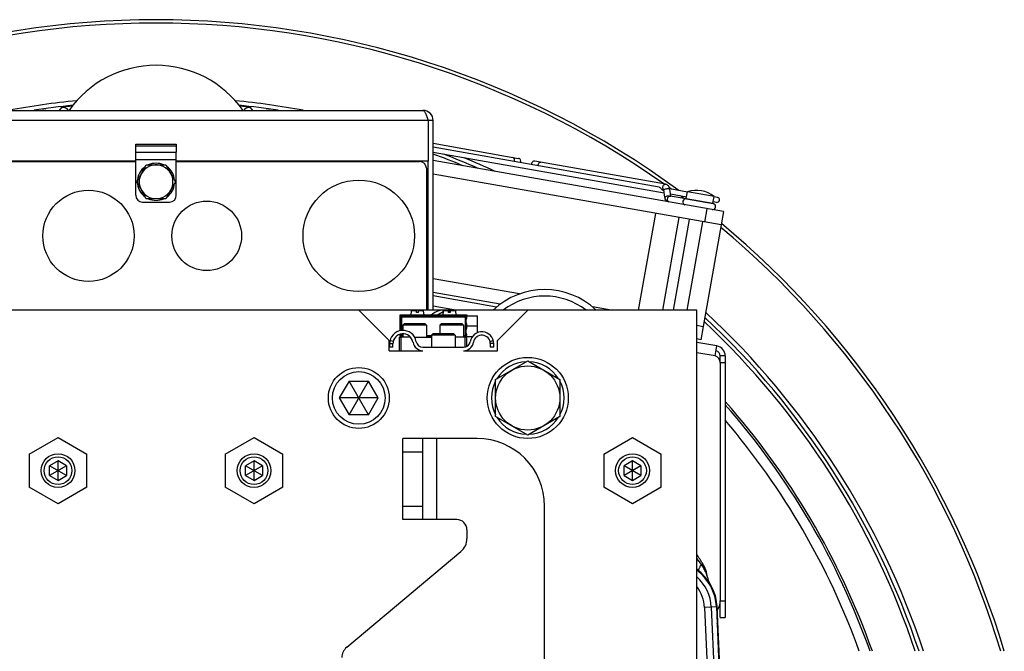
# Model space of a CAD drawing. Extents: x -1724 to 1181, y 2 to 1734.
# Tile 5 of 83: x -1492 to -1201, y 937 to 1124. Entities that reach past the tile are written whole.
import ezdxf

# ---------------------------------------------------------------- set-up
doc = ezdxf.new("R2010")
doc.units = 0
doc.header["$LTSCALE"] = 65.395
doc.layers.get('0').update_dxf_attribs({"linetype": 'CONTINUOUS'})
doc.layers.add('3_ALL_AXES', color=7, linetype='CONTINUOUS')

msp = doc.modelspace()

# ---------------------------------------------------------------- linework, layer by layer
at = {"color": 6, "linetype": 'CONTINUOUS'}
for p, q in [((-1531.05, 1097.17), (-1373.05, 1097.17)), ((-1370.05, 1094.17), (-1371.55, 1094.17)), ((-1370.05, 1038.01), (-1370.05, 1094.17)), ((-1458.05, 1072.01), (-1458.05, 1084.77)), ((-1446.05, 1072.01), (-1446.05, 1084.77)), ((-1488.55, 1082.01), (-1488.55, 1082.17)), ((-1487.35, 1082.17), (-1487.35, 1082.01)), ((-1479.35, 1082.17), (-1479.35, 1082.01)), ((-1471.35, 1082.17), (-1471.35, 1082.01)), ((-1466.05, 1082.17), (-1466.05, 1082.01)), ((-1464.55, 1082.01), (-1464.55, 1082.17)), ((-1371.55, 1038.01), (-1371.55, 1082.17)), ((-1456.38, 1078.51), (-1454.94, 1081.01)), ((-1454.94, 1081.01), (-1449.17, 1081.01)), ((-1449.17, 1081.01), (-1446.28, 1076.01)), ((-1446.28, 1076.01), (-1449.17, 1071.01)), ((-1454.94, 1071.01), (-1456.38, 1073.51)), ((-1456.05, 1070.01), (-1448.05, 1070.01)), ((-1449.17, 1071.01), (-1454.94, 1071.01)), ((-1371.55, 1041.17), (-1372.05, 1041.17))]:
    msp.add_line(p, q, dxfattribs=at)
at = {"color": 9, "linetype": 'CONTINUOUS'}
for p, q in [((-1484.76, 1097.17), (-1484.78, 1097.18)), ((-1484.76, 1097.17), (-1484.78, 1097.18)), ((-1480.64, 1097.17), (-1479.89, 1098.03)), ((-1424.21, 1098.03), (-1423.47, 1097.17)), ((-1419.32, 1097.18), (-1419.35, 1097.17)), ((-1419.32, 1097.18), (-1419.35, 1097.17)), ((-1371.55, 1094.17), (-1532.55, 1094.17)), ((-1458.05, 1087.17), (-1446.05, 1087.17)), ((-1446.05, 1086.6), (-1458.05, 1086.6)), ((-1458.05, 1084.77), (-1446.05, 1084.77)), ((-1446.05, 1082.51), (-1458.05, 1082.51)), ((-1295.13, 1071.05), (-1287.25, 1069.66)), ((-1289.06, 1068.05), (-1289.76, 1064.11)), ((-1371.55, 1039.44), (-1372.05, 1039.53)), ((-1363.44, 1038.01), (-1370.05, 1039.18)), ((-1379.95, 1036.21), (-1379.72, 1035.97)), ((-1379.72, 1031.94), (-1379.72, 1035.97)), ((-1360.19, 1035.97), (-1379.72, 1035.97)), ((-1379.42, 1036.27), (-1379.65, 1036.51)), ((-1379.42, 1036.27), (-1379.42, 1031.98)), ((-1379.42, 1036.27), (-1360.49, 1036.27)), ((-1360.25, 1036.51), (-1360.49, 1036.27)), ((-1360.49, 1030.24), (-1360.49, 1036.27)), ((-1360.17, 1035.99), (-1360.19, 1035.97)), ((-1360.19, 1035.97), (-1360.19, 1035.59)), ((-1360.19, 1033.93), (-1360.19, 1032.59)), ((-1381.87, 1028.76), (-1382.84, 1029.01)), ((-1379.72, 1030.54), (-1379.95, 1030.31)), ((-1379.72, 1030.54), (-1379.72, 1030.91)), ((-1379.72, 1030.54), (-1379.05, 1030.54)), ((-1379.65, 1030.01), (-1379.42, 1030.24)), ((-1379.42, 1030.97), (-1379.42, 1030.24)), ((-1379.05, 1030.24), (-1379.42, 1030.24)), ((-1372.05, 1030.54), (-1370.55, 1030.54)), ((-1370.55, 1030.24), (-1372.05, 1030.24)), ((-1361.05, 1030.54), (-1360.19, 1030.54)), ((-1360.49, 1030.24), (-1361.05, 1030.24)), ((-1360.49, 1030.24), (-1360.25, 1030.01)), ((-1360.19, 1030.93), (-1360.19, 1030.54)), ((-1360.19, 1030.54), (-1360.17, 1030.53)), ((-1353.21, 1028.75), (-1352.24, 1029.01)), ((-1286.59, 1024.46), (-1292.05, 1025.42)), ((-1283.59, 1022.46), (-1285.09, 1022.46)), ((-1369.05, 1000.01), (-1369.05, 976.01)), ((-1373.05, 996.01), (-1379.05, 996.01)), ((-1379.05, 980.01), (-1373.05, 980.01)), ((-1290.67, 962.72), (-1290.28, 962.96)), ((-1289.16, 958.37), (-1289.13, 958.17)), ((-1286.22, 950.13), (-1289.74, 949.98)), ((-1289.74, 949.98), (-1287.95, 909.05)), ((-1287.75, 950.07), (-1285.02, 887.72)), ((-1285.09, 951.98), (-1283.59, 951.98))]:
    msp.add_line(p, q, dxfattribs=at)
at = {"color": 2, "linetype": 'CONTINUOUS'}
for p, q in [((-1371.55, 1094.17), (-1371.55, 1082.17)), ((-1458.05, 1084.77), (-1458.05, 1087.17)), ((-1446.05, 1087.17), (-1446.05, 1084.77)), ((-1458.05, 1082.17), (-1532.55, 1082.17)), ((-1530.05, 1082.01), (-1458.05, 1082.01)), ((-1487.05, 1082.01), (-1487.05, 1082.17)), ((-1482.05, 1082.17), (-1482.05, 1082.01)), ((-1480.55, 1082.17), (-1480.55, 1082.01)), ((-1479.05, 1082.01), (-1479.05, 1082.17)), ((-1474.05, 1082.17), (-1474.05, 1082.01)), ((-1472.55, 1082.17), (-1472.55, 1082.01)), ((-1471.05, 1082.01), (-1471.05, 1082.17)), ((-1463.05, 1082.01), (-1463.05, 1082.17)), ((-1462.78, 1082.01), (-1462.78, 1082.17)), ((-1461.33, 1082.17), (-1461.33, 1082.01)), ((-1460.65, 1082.17), (-1460.65, 1082.01)), ((-1459.55, 1082.17), (-1459.55, 1082.01)), ((-1371.55, 1082.17), (-1446.05, 1082.17)), ((-1446.05, 1082.01), (-1374.05, 1082.01)), ((-1445.65, 1082.17), (-1445.65, 1082.01)), ((-1444.55, 1082.17), (-1444.55, 1082.01)), ((-1443.05, 1082.01), (-1443.05, 1082.17)), ((-1442.78, 1082.01), (-1442.78, 1082.17)), ((-1441.33, 1082.17), (-1441.33, 1082.01)), ((-1440.65, 1082.17), (-1440.65, 1082.01)), ((-1439.55, 1082.17), (-1439.55, 1082.01)), ((-1438.05, 1082.01), (-1438.05, 1082.17)), ((-1437.78, 1082.01), (-1437.78, 1082.17)), ((-1436.33, 1082.17), (-1436.33, 1082.01)), ((-1435.65, 1082.17), (-1435.65, 1082.01)), ((-1434.55, 1082.17), (-1434.55, 1082.01)), ((-1433.05, 1082.01), (-1433.05, 1082.17)), ((-1432.78, 1082.01), (-1432.78, 1082.17)), ((-1431.33, 1082.17), (-1431.33, 1082.01)), ((-1430.65, 1082.17), (-1430.65, 1082.01)), ((-1429.55, 1082.17), (-1429.55, 1082.01)), ((-1428.05, 1082.01), (-1428.05, 1082.17)), ((-1427.78, 1082.01), (-1427.78, 1082.17)), ((-1426.33, 1082.17), (-1426.33, 1082.01)), ((-1425.65, 1082.17), (-1425.65, 1082.01)), ((-1424.55, 1082.17), (-1424.55, 1082.01)), ((-1423.05, 1082.01), (-1423.05, 1082.17)), ((-1422.78, 1082.01), (-1422.78, 1082.17)), ((-1421.33, 1082.17), (-1421.33, 1082.01)), ((-1420.65, 1082.17), (-1420.65, 1082.01)), ((-1419.55, 1082.17), (-1419.55, 1082.01)), ((-1418.05, 1082.01), (-1418.05, 1082.17)), ((-1417.78, 1082.01), (-1417.78, 1082.17)), ((-1416.33, 1082.17), (-1416.33, 1082.01)), ((-1415.65, 1082.17), (-1415.65, 1082.01)), ((-1414.55, 1082.01), (-1414.55, 1082.17)), ((-1456.38, 1078.51), (-1457.83, 1076.01)), ((-1372.05, 1080.01), (-1372.05, 1038.01)), ((-1457.83, 1076.01), (-1456.38, 1073.51)), ((-1286.22, 950.13), (-1283.18, 880.52)), ((-1282.95, 879.98), (-1286.01, 950.14))]:
    msp.add_line(p, q, dxfattribs=at)
at = {"color": 7, "linetype": 'CONTINUOUS'}
for p, q in [((-1370.05, 1087.41), (-1344.81, 1082.96)), ((-1284.14, 1067.18), (-1370.05, 1082.33)), ((-1301.27, 1075.28), (-1339.91, 1082.09)), ((-1284.83, 1063.24), (-1370.05, 1078.27)), ((-1301.8, 1073.54), (-1302.11, 1073.6)), ((-1301.48, 1071.45), (-1301.79, 1073.59)), ((-1299.7, 1071.75), (-1300.01, 1073.85)), ((-1295.13, 1071.05), (-1294.78, 1073.07)), ((-1295.12, 1070.95), (-1299.9, 1071.79)), ((-1295.11, 1070.94), (-1287.21, 1069.55)), ((-1287.25, 1069.66), (-1286.9, 1071.68)), ((-1304.28, 1066.67), (-1309.33, 1038.01)), ((-1284.14, 1067.18), (-1284.83, 1063.24)), ((-1302.1, 1038.01), (-1297.26, 1065.43)), ((-1298.93, 1038.01), (-1294.19, 1064.89)), ((-1294.87, 1038.01), (-1290.25, 1064.2)), ((-1344.54, 1042.8), (-1370.05, 1047.3)), ((-1350.23, 1039.74), (-1370.05, 1043.24)), ((-1292.05, 1038.01), (-1612.05, 1038.01)), ((-1392.05, 1038.01), (-1383.05, 1029.01)), ((-1376.54, 1037.81), (-1376.65, 1036.51)), ((-1375, 1037.81), (-1376.54, 1037.81)), ((-1375, 1037.31), (-1375, 1037.81)), ((-1374.5, 1037.81), (-1374.5, 1037.31)), ((-1372.97, 1037.81), (-1374.5, 1037.81)), ((-1372.97, 1037.81), (-1372.85, 1036.51)), ((-1368.99, 1036.51), (-1367.05, 1037.63)), ((-1367.04, 1037.81), (-1367.15, 1036.51)), ((-1365.5, 1037.81), (-1367.04, 1037.81)), ((-1365.5, 1037.31), (-1365.5, 1037.81)), ((-1365, 1037.81), (-1365, 1037.31)), ((-1363.47, 1037.81), (-1365, 1037.81)), ((-1363.47, 1037.81), (-1363.35, 1036.51)), ((-1351.05, 1029.01), (-1342.05, 1038.01)), ((-1317.37, 1038.01), (-1322.92, 1038.99)), ((-1292.05, 686.01), (-1292.05, 1038.01)), ((-1379.95, 1036.51), (-1379.95, 1031.88)), ((-1359.95, 1036.51), (-1379.95, 1036.51)), ((-1374.5, 1037.31), (-1375, 1037.31)), ((-1365, 1037.31), (-1365.5, 1037.31)), ((-1360.36, 1036.31), (-1356.95, 1036.31)), ((-1359.95, 1036.31), (-1359.95, 1036.51)), ((-1356.95, 1031.35), (-1356.95, 1036.31)), ((-1378.65, 1034.01), (-1379.05, 1033.61)), ((-1379.05, 1033.61), (-1379.05, 1032.01)), ((-1372.05, 1033.61), (-1379.05, 1033.61)), ((-1372.45, 1034.01), (-1378.65, 1034.01)), ((-1372.45, 1034.01), (-1372.05, 1033.61)), ((-1372.05, 1033.61), (-1372.05, 1030.01)), ((-1367.65, 1034.01), (-1368.05, 1033.61)), ((-1368.05, 1033.61), (-1368.05, 1031.01)), ((-1361.05, 1033.61), (-1368.05, 1033.61)), ((-1361.45, 1034.01), (-1367.65, 1034.01)), ((-1361.45, 1034.01), (-1361.05, 1033.61)), ((-1361.05, 1033.61), (-1361.05, 1030.01)), ((-1356.95, 1033.26), (-1360.15, 1033.26)), ((-1292.05, 1033.55), (-1290.13, 1033.21)), ((-1290.13, 1033.21), (-1290.82, 1029.27)), ((-1383.05, 1026.01), (-1383.05, 1029.01)), ((-1380.05, 1026.01), (-1380.05, 1030.01)), ((-1376.73, 1030.01), (-1380.05, 1030.01)), ((-1379.95, 1030.84), (-1379.95, 1030.01)), ((-1379.55, 1026.01), (-1379.55, 1030.01)), ((-1379.05, 1031.01), (-1379.05, 1030.01)), ((-1375.51, 1030.01), (-1370.55, 1030.01)), ((-1370.15, 1031.01), (-1370.55, 1030.61)), ((-1370.55, 1030.61), (-1370.55, 1027.01)), ((-1363.55, 1030.61), (-1370.55, 1030.61)), ((-1363.95, 1031.01), (-1370.15, 1031.01)), ((-1363.95, 1031.01), (-1363.55, 1030.61)), ((-1363.55, 1030.61), (-1363.55, 1027.01)), ((-1359.95, 1030.01), (-1363.55, 1030.01)), ((-1360.55, 1027.07), (-1360.55, 1030.01)), ((-1360.36, 1030.21), (-1358.43, 1030.21)), ((-1360.05, 1027.28), (-1360.05, 1030.01)), ((-1359.95, 1030.01), (-1359.95, 1030.21)), ((-1356.98, 1030.21), (-1356.95, 1030.21)), ((-1356.95, 1030.21), (-1356.95, 1030.23)), ((-1351.05, 1026.01), (-1351.05, 1029.01)), ((-1290.82, 1029.27), (-1292.05, 1029.48)), ((-1383.05, 1026.01), (-1373.05, 1026.01)), ((-1382.97, 1028.01), (-1382.97, 1027.01)), ((-1381.97, 1028.01), (-1382.97, 1028.01)), ((-1381.97, 1027.01), (-1382.97, 1027.01)), ((-1381.97, 1027.01), (-1381.97, 1028.01)), ((-1373.05, 1027.01), (-1361.05, 1027.01)), ((-1361.05, 1026.01), (-1351.05, 1026.01)), ((-1360.55, 1026.01), (-1360.55, 1026.05)), ((-1360.05, 1026.01), (-1360.05, 1026.18)), ((-1353.13, 1028.11), (-1353.13, 1027.01)), ((-1352.13, 1028.11), (-1353.13, 1028.11)), ((-1352.13, 1027.01), (-1353.13, 1027.01)), ((-1352.13, 1027.01), (-1352.13, 1028.11)), ((-1351.55, 1017.49), (-1342.05, 1022.98)), ((-1342.05, 1022.98), (-1332.55, 1017.49)), ((-1285.09, 1022.52), (-1285.09, 1024.46)), ((-1283.59, 1024.46), (-1285.09, 1024.46)), ((-1394.94, 1017.01), (-1397.83, 1012.01)), ((-1394.94, 1007.01), (-1389.17, 1017.01)), ((-1389.17, 1007.01), (-1394.94, 1017.01)), ((-1394.94, 1017.01), (-1389.17, 1017.01)), ((-1386.28, 1012.01), (-1389.17, 1017.01)), ((-1351.55, 1006.52), (-1351.55, 1017.49)), ((-1332.55, 1017.49), (-1332.55, 1006.52)), ((-1397.83, 1012.01), (-1394.94, 1007.01)), ((-1386.28, 1012.01), (-1397.83, 1012.01)), ((-1389.17, 1007.01), (-1386.28, 1012.01)), ((-1389.17, 1007.01), (-1394.94, 1007.01)), ((-1342.05, 1001.04), (-1351.55, 1006.52)), ((-1332.55, 1006.52), (-1342.05, 1001.04)), ((-1489.55, 995.42), (-1481.05, 1000.32)), ((-1481.05, 1000.32), (-1472.55, 995.42)), ((-1431.55, 995.42), (-1423.05, 1000.32)), ((-1423.05, 1000.32), (-1414.55, 995.42)), ((-1379.05, 976.01), (-1379.05, 1000.01)), ((-1357.05, 1000.01), (-1379.05, 1000.01)), ((-1373.05, 976.01), (-1373.05, 1000.01)), ((-1319.55, 995.42), (-1311.05, 1000.32)), ((-1311.05, 1000.32), (-1302.55, 995.42)), ((-1489.55, 995.42), (-1489.55, 985.6)), ((-1472.55, 985.6), (-1472.55, 995.42)), ((-1431.55, 995.42), (-1431.55, 985.6)), ((-1414.55, 985.6), (-1414.55, 995.42)), ((-1319.55, 995.42), (-1319.55, 985.6)), ((-1302.55, 985.6), (-1302.55, 995.42)), ((-1481.05, 993.4), (-1483.55, 991.95)), ((-1478.55, 991.95), (-1483.55, 989.07)), ((-1483.55, 989.07), (-1483.55, 991.95)), ((-1478.55, 989.07), (-1483.55, 991.95)), ((-1481.05, 987.62), (-1481.05, 993.4)), ((-1478.55, 991.95), (-1481.05, 993.4)), ((-1478.55, 991.95), (-1478.55, 989.07)), ((-1423.05, 993.4), (-1425.55, 991.95)), ((-1420.55, 991.95), (-1425.55, 989.07)), ((-1425.55, 989.07), (-1425.55, 991.95)), ((-1420.55, 989.07), (-1425.55, 991.95)), ((-1423.05, 987.62), (-1423.05, 993.4)), ((-1420.55, 991.95), (-1423.05, 993.4)), ((-1420.55, 991.95), (-1420.55, 989.07)), ((-1311.05, 993.4), (-1313.55, 991.95)), ((-1308.55, 991.95), (-1313.55, 989.07)), ((-1313.55, 989.07), (-1313.55, 991.95)), ((-1308.55, 989.07), (-1313.55, 991.95)), ((-1311.05, 987.62), (-1311.05, 993.4)), ((-1308.55, 991.95), (-1311.05, 993.4)), ((-1308.55, 991.95), (-1308.55, 989.07)), ((-1483.55, 989.07), (-1481.05, 987.62)), ((-1481.05, 987.62), (-1478.55, 989.07)), ((-1425.55, 989.07), (-1423.05, 987.62)), ((-1423.05, 987.62), (-1420.55, 989.07)), ((-1313.55, 989.07), (-1311.05, 987.62)), ((-1311.05, 987.62), (-1308.55, 989.07)), ((-1481.05, 980.69), (-1489.55, 985.6)), ((-1472.55, 985.6), (-1481.05, 980.69)), ((-1423.05, 980.69), (-1431.55, 985.6)), ((-1414.55, 985.6), (-1423.05, 980.69)), ((-1311.05, 980.69), (-1319.55, 985.6)), ((-1302.55, 985.6), (-1311.05, 980.69)), ((-1337.05, 873.31), (-1337.05, 980.01)), ((-1363.05, 976.01), (-1379.05, 976.01)), ((-1360.05, 973.01), (-1360.05, 970.39)), ((-1395.62, 938.21), (-1361.84, 966.56)), ((-1285.09, 946.98), (-1285.09, 951.97)), ((-1285.09, 946.98), (-1283.59, 946.98))]:
    msp.add_line(p, q, dxfattribs=at)
at = {"color": 3, "linetype": 'CONTINUOUS'}
for p, q in [((-1351.28, 1038.91), (-1370.05, 1042.22)), ((-1286.07, 1027.41), (-1292.05, 1028.47)), ((-1286.59, 1024.46), (-1286.07, 1027.41)), ((-1283.59, 1024.46), (-1283.59, 946.98)), ((-1285.09, 1022.52), (-1285.09, 951.97))]:
    msp.add_line(p, q, dxfattribs=at)
at = {"color": 2, "linetype": 'CONTINUOUS'}
for centre, radius in [((-1392.05, 1060.01), 16.5), ((-1472.05, 1060.01), 13.5), ((-1437.05, 1060.01), 10.3)]:
    msp.add_circle(centre, radius, dxfattribs=at)
at = {"color": 7, "linetype": 'CONTINUOUS'}
for centre, radius in [((-1342.05, 1012.01), 12), ((-1392.05, 1012.01), 9), ((-1342.05, 1012.01), 9.5), ((-1392.05, 1012.01), 7.8), ((-1481.05, 990.51), 5), ((-1481.05, 990.51), 4.1), ((-1423.05, 990.51), 5), ((-1423.05, 990.51), 4.1), ((-1311.05, 990.51), 5), ((-1311.05, 990.51), 4.1)]:
    msp.add_circle(centre, radius, dxfattribs=at)
for centre, radius, start, end in [((-1452.05, 862.01), 262, 53.7994, 126.2007), ((-1452.05, 862.01), 261, 54.8369, 125.1631), ((-1452.05, 862.01), 239.17, 95.6327, 100.5029), ((-1452.05, 862.01), 239.17, 79.4997, 84.3677), ((-1452.05, 862.01), 239.17, 65.1909, 67.5836), ((-1344.96, 1082.07), 0.9, 333.8685, 80), ((-1340.07, 1081.21), 0.9, 80, 186.1315), ((-1452.05, 862.01), 261, 54.2418, 54.3934), ((-1452.05, 862.01), 261, 53.2307, 53.5019), ((-1295.27, 1070.06), 0.9, 80, 251.0041), ((-1294.94, 1071.02), 0.2, 170, 200.3467), ((-1287.33, 1068.66), 0.9, 260, 80), ((-1287.45, 1069.7), 0.2, 319.9999, 350), ((-1452.05, 862.01), 262, 16.6354, 50.317), ((-1452.05, 862.01), 261, 16.7009, 50.1923), ((-1367.05, 1033.01), 5, 73.7547, 135.5582), ((-1367.05, 1033.01), 5, 65.7888, 71.9317), ((-1452.05, 862.01), 239.17, 18.2769, 47.1495), ((-1379.65, 1036.21), 0.3, 89.9848, 180.0152), ((-1360.25, 1036.21), 0.3, 19.4843, 90.01), ((-1378.97, 1028.01), 4, 9.5941, 180), ((-1355.63, 1028.11), 3.5, 0, 170.582), ((-1378.97, 1028.01), 3, 9.5941, 180), ((-1373.05, 1029.01), 2, 189.5941, 270), ((-1361.05, 1029.01), 2, 270, 350.582), ((-1360.25, 1030.31), 0.301, 277.5842, 292.4568), ((-1355.63, 1028.11), 2.5, 0, 170.582), ((-1373.05, 1029.01), 3, 189.5941, 270), ((-1361.05, 1029.01), 3, 270, 350.582), ((-1286.59, 1024.46), 1.5, 0, 80), ((-1342.05, 1012.01), 10.75, 92.1397, 147.8627), ((-1342.05, 1012.01), 10.75, 32.1365, 87.8598), ((-1342.05, 1012.01), 10.75, 152.1069, 207.8944), ((-1342.05, 1012.01), 10.75, 332.1069, 27.8944), ((-1342.05, 1012.01), 10.75, 212.1365, 267.8598), ((-1342.05, 1012.01), 10.75, 272.1397, 327.8627), ((-1452.05, 862.01), 221.23, 19.8178, 40.4063), ((-1357.05, 980.01), 20, 0, 90), ((-1363.05, 973.01), 3, 0, 90), ((-1365.05, 970.39), 5, 310, 360), ((-1393.05, 935.14), 4, 130, 180)]:
    msp.add_arc(centre, radius, start, end, dxfattribs=at)
at = {"color": 6, "linetype": 'CONTINUOUS'}
for centre, radius, start, end in [((-1452.05, 1079.01), 31.5, 35.2044, 144.7956), ((-1373.05, 1094.17), 3, 0, 90), ((-1452.05, 1076.01), 5, 209.9998, 150.0002), ((-1456.05, 1072.01), 2, 180, 270), ((-1448.05, 1072.01), 2, 270, 360), ((-1337.05, 1022.01), 22.1, 46.4053, 133.5946), ((-1337.05, 1022.01), 20.16, 52.5542, 127.448), ((-1452.05, 862.01), 190.69, 31.9662, 32.9542), ((-1300.5, 949.51), 14.5, 54.3672, 54.3813), ((-1284.88, 959.42), 4, 187.1855, 212.3882)]:
    msp.add_arc(centre, radius, start, end, dxfattribs=at)
at = {"color": 9, "linetype": 'CONTINUOUS'}
for centre, radius, start, end in [((-1452.05, 862.01), 237.92, 95.9401, 98.7259), ((-1452.05, 862.01), 237.92, 81.2703, 84.0595), ((-1483.97, 1091.4), 5.84, 97.9846, 99.0844), ((-1479.66, 1096.04), 2, 34.1051, 96.6087), ((-1424.44, 1096.04), 2, 83.3913, 145.8924), ((-1420.13, 1091.4), 5.84, 80.8983, 82.0154), ((-1452.05, 862.01), 236.87, 67.4618, 69.7444), ((-1452.05, 862.01), 237.92, 66.3673, 69.037), ((-1347.3, 1082.48), 1.25, 338.5011, 350.0293), ((-1337.73, 1080.79), 1.25, 169.9707, 181.4989), ((-1379.42, 1035.97), 0.3, 90.0842, 179.9158), ((-1360.49, 1035.97), 0.3, 0.0842, 89.9158), ((-1452.05, 862.01), 236.87, 18.4593, 46.7872), ((-1452.05, 862.01), 237.92, 18.3764, 46.9534), ((-1379.42, 1030.54), 0.3, 180.0842, 269.9158), ((-1360.49, 1030.54), 0.3, 270.0842, 359.9158), ((-1452.05, 862.01), 224.88, 19.4829, 41.4824), ((-1452.05, 862.01), 224.23, 19.5411, 41.2935), ((-1336.41, 929.58), 56.48, 35.9186, 38.243), ((-1300.5, 949.51), 12.77, 2.5, 48.5669), ((-1300.5, 949.51), 10.77, 2.5, 38.3318), ((-1284.3, 951.2), 8.66, 124.1623, 124.8396)]:
    msp.add_arc(centre, radius, start, end, dxfattribs=at)
at = {"color": 2, "linetype": 'CONTINUOUS'}
for centre, radius, start, end in [((-1373.05, 1094.17), 1.5, 0.008, 35.6192), ((-1452.05, 1076.01), 5.5, 65.4252, 114.5748), ((-1374.05, 1080.01), 2, 0.0002, 89.9998), ((-1452.05, 1076.01), 5.5, 125.3815, 234.6185), ((-1452.05, 1076.01), 5, 150.0002, 209.9998), ((-1452.05, 1076.01), 5.5, 5.4222, 54.6185), ((-1452.05, 1076.01), 5.5, 305.3815, 354.5778), ((-1452.05, 1076.01), 5.5, 245.4252, 294.5748), ((-1298.77, 957.67), 10, 7.1855, 31.9662), ((-1300.5, 949.51), 14.5, 2.5, 54.3672), ((-1300.5, 949.51), 14.29, 2.5, 53.7631)]:
    msp.add_arc(centre, radius, start, end, dxfattribs=at)
at = {"color": 3, "linetype": 'CONTINUOUS'}
for centre, radius, start, end in [((-1286.59, 1024.46), 3, 0, 80), ((-1287.09, 1022.52), 2, 0, 75.5225), ((-1290.09, 951.97), 5, 325.6449, 360)]:
    msp.add_arc(centre, radius, start, end, dxfattribs=at)
at = {"color": 7, "linetype": 'CONTINUOUS'}
for centre, start_param, end_param in [((-1360.14, 1034.76), 0.65565, 1.007434), ((-1360.14, 1034.76), -4.149027, -3.396281), ((-1360.14, 1031.76), 0.254688, 1.007434), ((-1360.14, 1031.76), -4.149027, -3.797242)]:
    msp.add_ellipse(centre, major_axis=(0, 1.55), ratio=0.034921, start_param=start_param, end_param=end_param, dxfattribs=at)
at = {"color": 9, "linetype": 'CONTINUOUS'}
for points, knots in [([(-1479.89, 1098.03), (-1479.89, 1098.04), (-1479.86, 1098.05), (-1479.81, 1098.07), (-1479.73, 1098.1), (-1479.58, 1098.14), (-1479.34, 1098.19), (-1478.97, 1098.26), (-1478.52, 1098.33), (-1477.99, 1098.41), (-1477.38, 1098.5), (-1476.96, 1098.55), (-1476.73, 1098.58)], [0, 0, 0, 0, 0.009975, 0.027257, 0.052092, 0.084478, 0.171545, 0.287367, 0.430353, 0.598449, 0.789252, 1, 1, 1, 1]), ([(-1427.37, 1098.58), (-1427.15, 1098.55), (-1426.72, 1098.5), (-1426.12, 1098.41), (-1425.59, 1098.33), (-1425.13, 1098.26), (-1424.77, 1098.19), (-1424.52, 1098.14), (-1424.37, 1098.1), (-1424.3, 1098.07), (-1424.24, 1098.05), (-1424.22, 1098.04), (-1424.21, 1098.03)], [0, 0, 0, 0, 0.210751, 0.401555, 0.569652, 0.712632, 0.828456, 0.915527, 0.947909, 0.97274, 0.990023, 1, 1, 1, 1]), ([(-1485.91, 1097.17), (-1485.76, 1097.18), (-1485.49, 1097.2), (-1485.18, 1097.21), (-1484.99, 1097.21), (-1484.89, 1097.21), (-1484.83, 1097.2), (-1484.79, 1097.19), (-1484.78, 1097.18)], [0, 0, 0, 0, 0.406363, 0.710758, 0.823232, 0.908748, 0.96732, 1, 1, 1, 1]), ([(-1419.32, 1097.18), (-1419.31, 1097.19), (-1419.28, 1097.2), (-1419.21, 1097.21), (-1419.12, 1097.21), (-1418.93, 1097.21), (-1418.61, 1097.2), (-1418.34, 1097.18), (-1418.19, 1097.17)], [0, 0, 0, 0, 0.032677, 0.091253, 0.176798, 0.289273, 0.593612, 1, 1, 1, 1]), ([(-1346.54, 1083.26), (-1346.45, 1083.25), (-1346.28, 1083.16), (-1346.12, 1082.92), (-1346.04, 1082.61), (-1346.05, 1082.38), (-1346.07, 1082.26)], [0, 0, 0, 0, 0.209467, 0.444667, 0.711993, 1, 1, 1, 1]), ([(-1338.96, 1081.01), (-1338.94, 1081.13), (-1338.87, 1081.34), (-1338.69, 1081.61), (-1338.45, 1081.78), (-1338.26, 1081.8), (-1338.18, 1081.79)], [0, 0, 0, 0, 0.288007, 0.555333, 0.790533, 1, 1, 1, 1]), ([(-1302.06, 1074.5), (-1302.04, 1074.62), (-1301.97, 1074.83), (-1301.78, 1075.1), (-1301.54, 1075.27), (-1301.36, 1075.29), (-1301.27, 1075.28)], [0, 0, 0, 0, 0.288007, 0.555333, 0.790533, 1, 1, 1, 1]), ([(-1301.92, 1073.74), (-1301.96, 1073.79), (-1302.08, 1074.03), (-1302.09, 1074.31), (-1302.06, 1074.5)], [0, 0, 0, 0, 0.230389, 1, 1, 1, 1]), ([(-1301.79, 1073.59), (-1301.79, 1073.59), (-1301.79, 1073.63), (-1301.77, 1073.67), (-1301.74, 1073.69)], [0, 0, 0, 0, 0.215465, 1, 1, 1, 1]), ([(-1301.74, 1073.69), (-1301.73, 1073.7), (-1301.67, 1073.76), (-1301.59, 1073.8), (-1301.53, 1073.83)], [0, 0, 0, 0, 0.201029, 1, 1, 1, 1]), ([(-1301.53, 1073.83), (-1301.38, 1073.89), (-1301.15, 1073.95), (-1300.83, 1074), (-1300.58, 1074.02), (-1300.36, 1074.01), (-1300.19, 1073.98), (-1300.06, 1073.93), (-1300.01, 1073.87), (-1300.01, 1073.85)], [0, 0, 0, 0, 0.292792, 0.455174, 0.61211, 0.751995, 0.86526, 0.946441, 1, 1, 1, 1]), ([(-1301.48, 1071.45), (-1301.48, 1071.49), (-1301.42, 1071.57), (-1301.32, 1071.64), (-1301.25, 1071.67), (-1301.21, 1071.69)], [0, 0, 0, 0, 0.360719, 0.64497, 1, 1, 1, 1]), ([(-1301.21, 1071.69), (-1301.08, 1071.75), (-1300.79, 1071.83), (-1300.36, 1071.88), (-1300.02, 1071.88), (-1299.81, 1071.83), (-1299.74, 1071.78), (-1299.72, 1071.76)], [0, 0, 0, 0, 0.276143, 0.581876, 0.841369, 0.934739, 1, 1, 1, 1]), ([(-1300.21, 1070.02), (-1300.29, 1070.03), (-1300.46, 1070.12), (-1300.63, 1070.36), (-1300.71, 1070.67), (-1300.7, 1070.9), (-1300.68, 1071.01)], [0, 0, 0, 0, 0.209467, 0.444667, 0.711993, 1, 1, 1, 1]), ([(-1300.68, 1071.01), (-1300.66, 1071.13), (-1300.59, 1071.34), (-1300.41, 1071.61), (-1300.17, 1071.78), (-1299.98, 1071.8), (-1299.9, 1071.79)], [0, 0, 0, 0, 0.288007, 0.555333, 0.790533, 1, 1, 1, 1]), ([(-1291.35, 960.76), (-1291.38, 960.78), (-1291.43, 960.86), (-1291.44, 961.01), (-1291.41, 961.2), (-1291.34, 961.44), (-1291.22, 961.72), (-1291.01, 962.16), (-1290.81, 962.49), (-1290.67, 962.72)], [0, 0, 0, 0, 0.049789, 0.115524, 0.205195, 0.320873, 0.461917, 0.625114, 1, 1, 1, 1]), ([(-1288.84, 958.92), (-1288.84, 958.91), (-1288.87, 959), (-1288.88, 959.04), (-1288.93, 959.21), (-1288.98, 959.38), (-1289.05, 959.61), (-1289.14, 959.85), (-1289.23, 960.11), (-1289.38, 960.48), (-1289.6, 960.96), (-1289.9, 961.55), (-1290.26, 962.14), (-1290.53, 962.53), (-1290.67, 962.72)], [0, 0, 0, 0, 0.006485, 0.029149, 0.065579, 0.112722, 0.167658, 0.228592, 0.294139, 0.363391, 0.510504, 0.666876, 0.830428, 1, 1, 1, 1]), ([(-1286.01, 950.14), (-1286.02, 950.33), (-1286.08, 950.7), (-1286.22, 951.05), (-1286.31, 951.23)], [0, 0, 0, 0, 0.488067, 1, 1, 1, 1]), ([(-1285.76, 944.28), (-1285.76, 944.36), (-1285.79, 944.69), (-1285.9, 945), (-1286, 945.22)], [0, 0, 0, 0, 0.242304, 1, 1, 1, 1])]:
    msp.add_open_spline(points, degree=3, knots=knots, dxfattribs=at)
at = {"color": 6, "linetype": 'CONTINUOUS'}
msp.add_open_spline([(-1373.05, 1097.17), (-1372.99, 1097.17), (-1372.84, 1097.11), (-1372.65, 1096.92), (-1372.47, 1096.64), (-1372.29, 1096.27), (-1372.1, 1095.82), (-1371.85, 1095.11), (-1371.67, 1094.55), (-1371.55, 1094.17)], degree=3, knots=[0, 0, 0, 0, 0.05681, 0.130246, 0.227172, 0.348097, 0.490512, 0.650232, 1, 1, 1, 1], dxfattribs=at)
at = {"color": 7, "linetype": 'CONTINUOUS'}
for points, knots in [([(-1300.01, 1073.85), (-1300.03, 1074.02), (-1300.12, 1074.35), (-1300.39, 1074.8), (-1300.79, 1075.13), (-1301.11, 1075.25), (-1301.27, 1075.28)], [0, 0, 0, 0, 0.2555, 0.50575, 0.753267, 1, 1, 1, 1]), ([(-1303.12, 1074.44), (-1302.99, 1074.42), (-1302.75, 1074.21), (-1302.59, 1073.96), (-1302.48, 1073.84)], [0, 0, 0, 0, 0.450675, 1, 1, 1, 1]), ([(-1302.48, 1073.84), (-1302.43, 1073.78), (-1302.32, 1073.68), (-1302.18, 1073.61), (-1302.11, 1073.6)], [0, 0, 0, 0, 0.536454, 1, 1, 1, 1]), ([(-1301.79, 1073.59), (-1301.79, 1073.59), (-1301.79, 1073.61), (-1301.8, 1073.63), (-1301.8, 1073.63)], [0, 0, 0, 0, 0.437455, 1, 1, 1, 1]), ([(-1300.21, 1070.02), (-1300.38, 1070.05), (-1300.7, 1070.16), (-1301.09, 1070.5), (-1301.36, 1070.94), (-1301.45, 1071.28), (-1301.48, 1071.45)], [0, 0, 0, 0, 0.246716, 0.494246, 0.744505, 1, 1, 1, 1]), ([(-1360.17, 1035.99), (-1360.17, 1036.03), (-1360.18, 1036.1), (-1360.22, 1036.17), (-1360.25, 1036.22), (-1360.28, 1036.25), (-1360.32, 1036.28), (-1360.35, 1036.3), (-1360.36, 1036.3), (-1360.37, 1036.31), (-1360.36, 1036.31)], [0, 0, 0, 0, 0.343491, 0.493665, 0.631725, 0.758253, 0.871312, 0.961557, 0.989782, 1, 1, 1, 1]), ([(-1360.36, 1036.31), (-1360.36, 1036.31), (-1360.36, 1036.31), (-1360.36, 1036.31), (-1360.36, 1036.31)], [0, 0, 0, 0, 0.35954, 1, 1, 1, 1]), ([(-1360.19, 1033.93), (-1360.19, 1034.07), (-1360.26, 1034.34), (-1360.35, 1034.76), (-1360.26, 1035.18), (-1360.19, 1035.45), (-1360.19, 1035.59)], [0, 0, 0, 0, 0.240063, 0.499998, 0.759936, 1, 1, 1, 1]), ([(-1360.19, 1030.93), (-1360.19, 1031.07), (-1360.26, 1031.34), (-1360.35, 1031.76), (-1360.26, 1032.18), (-1360.19, 1032.45), (-1360.19, 1032.59)], [0, 0, 0, 0, 0.240063, 0.499998, 0.759936, 1, 1, 1, 1]), ([(-1360.36, 1030.21), (-1360.37, 1030.21), (-1360.36, 1030.22), (-1360.35, 1030.22), (-1360.32, 1030.24), (-1360.28, 1030.26), (-1360.25, 1030.3), (-1360.22, 1030.34), (-1360.18, 1030.42), (-1360.17, 1030.49), (-1360.17, 1030.53)], [0, 0, 0, 0, 0.010217, 0.038441, 0.128684, 0.241745, 0.368274, 0.506332, 0.656506, 1, 1, 1, 1]), ([(-1360.36, 1030.21), (-1360.36, 1030.21), (-1360.36, 1030.21), (-1360.36, 1030.21), (-1360.36, 1030.21)], [0, 0, 0, 0, 0.640485, 1, 1, 1, 1])]:
    msp.add_open_spline(points, degree=3, knots=knots, dxfattribs=at)
at = {"color": 9, "linetype": 'CONTINUOUS'}
for points in [[(-1301.85, 1073.65), (-1301.88, 1073.68), (-1301.9, 1073.71), (-1301.92, 1073.74)], [(-1301.79, 1073.6), (-1301.81, 1073.62), (-1301.83, 1073.64), (-1301.85, 1073.65)]]:
    msp.add_open_spline(points, degree=3, dxfattribs=at)
at = {"color": 7, "linetype": 'CONTINUOUS'}
for points in [[(-1379.95, 1030.31), (-1379.95, 1030.23), (-1379.92, 1030.15), (-1379.86, 1030.1)], [(-1379.86, 1030.1), (-1379.81, 1030.04), (-1379.73, 1030.01), (-1379.65, 1030.01)], [(-1359.97, 1030.21), (-1360, 1030.13), (-1360.06, 1030.06), (-1360.14, 1030.03)]]:
    msp.add_open_spline(points, degree=3, dxfattribs=at)
at = {"layer": '3_ALL_AXES', "color": 7, "linetype": 'CONTINUOUS'}
for p, q in [((-1303.12, 1074.44), (-1370.05, 1086.24)), ((-1301.65, 1072.66), (-1370.05, 1084.72)), ((-1294.79, 1072.97), (-1300.02, 1073.89)), ((-1295.06, 1071.49), (-1299.79, 1072.33)), ((-1286.9, 1071.68), (-1294.78, 1073.07)), ((-1286.19, 1069.93), (-1287.18, 1070.1)), ((-1285.93, 1071.41), (-1286.92, 1071.58)), ((-1284.83, 1063.24), (-1290.13, 1033.21))]:
    msp.add_line(p, q, dxfattribs=at)
for centre, radius, start, end in [((-1292.14, 1064.99), 8.5, 51.9275, 108.0725), ((-1286.06, 1070.67), 0.75, 260, 80)]:
    msp.add_arc(centre, radius, start, end, dxfattribs=at)

doc.saveas('drawing.dxf')
